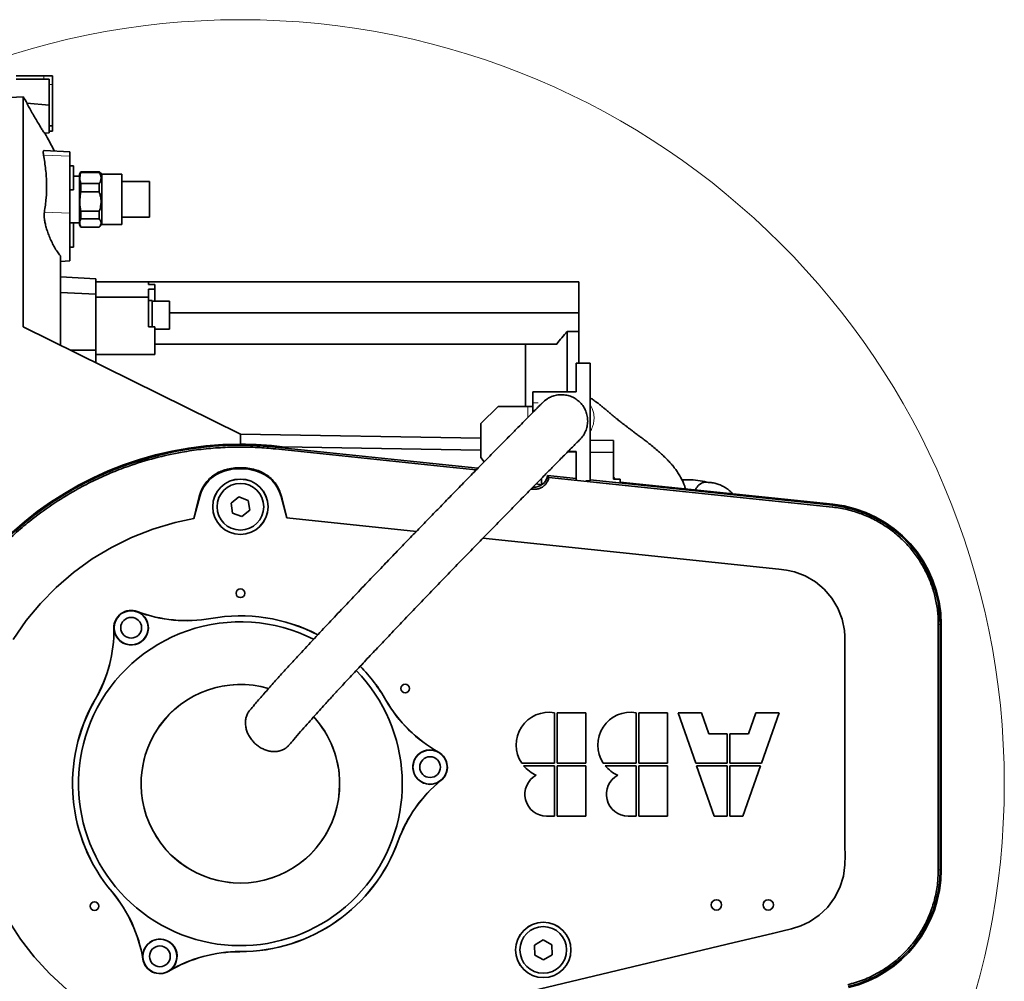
# Model space of a CAD drawing. Header units: millimetres. Extents: x 0 to 11920, y 0 to 8400.
# Tile 107 of 120: x 10679 to 11248, y 3755 to 4310. Entities that reach past the tile are written whole.
import ezdxf

# ---------------------------------------------------------------- set-up
doc = ezdxf.new("R2010")
doc.units = ezdxf.units.MM
doc.header["$LTSCALE"] = 20

msp = doc.modelspace()

# ---------------------------------------------------------------- linework, layer by layer
at = {"color": 7, "linetype": 'Continuous', "lineweight": 35}
for p, q in [((10692.683215, 4277.635074), (10676.683215, 4277.635074)), ((10692.683215, 4275.635074), (10676.683215, 4275.635074)), ((10692.683215, 4277.635074), (10697.683215, 4277.635074)), ((10692.683215, 4275.635074), (10695.683215, 4275.635074)), ((10695.683215, 4272.635074), (10695.683215, 4275.635074)), ((10695.683215, 4256.610034), (10695.683215, 4272.635074)), ((10697.683215, 4272.635074), (10697.683215, 4277.635074)), ((10697.683215, 4248.635074), (10697.683215, 4272.635074)), ((10680.683215, 4265.416938), (10646.683215, 4263.635074)), ((10680.683215, 4265.416938), (10680.683215, 4132.635074)), ((10695.683215, 4260.684938), (10682.79683, 4261.81235)), ((10695.683215, 4248.660113), (10695.683215, 4256.610034)), ((10695.683215, 4244.58521), (10693.073166, 4244.35686)), ((10695.683215, 4248.635074), (10695.683215, 4248.660113)), ((10695.683215, 4248.635074), (10697.683215, 4248.635074)), ((10695.683215, 4248.601414), (10695.683215, 4248.635074)), ((10695.683215, 4245.668733), (10695.683215, 4248.601414)), ((10695.683215, 4245.635074), (10695.683215, 4245.668733)), ((10695.683215, 4244.58521), (10695.683215, 4245.635074)), ((10697.683215, 4245.635074), (10695.683215, 4245.635074)), ((10697.683215, 4248.635074), (10697.683215, 4245.635074)), ((10707.683215, 4233.635074), (10692.878801, 4234.41094)), ((10707.683215, 4233.635074), (10707.683215, 4231.154215)), ((10707.683215, 4231.154215), (10707.683215, 4198.154215)), ((10709.683215, 4225.635074), (10707.683215, 4225.635074)), ((10709.683215, 4225.635074), (10709.683215, 4211.635074)), ((10713.992617, 4222.135074), (10713.183215, 4220.73315)), ((10724.683215, 4222.135074), (10713.992617, 4222.135074)), ((10713.992617, 4222.135074), (10713.992617, 4221.652404)), ((10713.992617, 4221.652404), (10724.683215, 4221.652404)), ((10726.150571, 4220.667718), (10724.683215, 4222.135074)), ((10724.683215, 4221.652404), (10724.683215, 4222.135074)), ((10713.183215, 4219.635074), (10709.683215, 4219.635074)), ((10713.183215, 4220.73315), (10713.183215, 4191.536998)), ((10713.992617, 4215.349452), (10713.992617, 4210.515966)), ((10724.683215, 4215.349452), (10713.992617, 4215.349452)), ((10724.683215, 4210.515966), (10724.683215, 4215.349452)), ((10737.683215, 4220.667718), (10726.150571, 4220.667718)), ((10726.150571, 4220.667718), (10726.150571, 4193.021042)), ((10737.683215, 4220.667718), (10737.683215, 4191.602429)), ((10753.683215, 4216.441922), (10737.683215, 4216.441922)), ((10753.683215, 4216.441922), (10753.683215, 4195.828225)), ((10707.683215, 4211.635074), (10709.683215, 4211.635074)), ((10713.992617, 4210.515966), (10724.683215, 4210.515966)), ((10707.683215, 4198.154215), (10707.683215, 4170.635074)), ((10724.683215, 4199.414358), (10713.992617, 4199.414358)), ((10713.992617, 4199.414358), (10713.992617, 4194.998636)), ((10724.683215, 4194.998636), (10724.683215, 4199.414358)), ((10709.683215, 4192.635074), (10707.683215, 4192.635074)), ((10709.683215, 4192.635074), (10713.183215, 4192.635074)), ((10709.683215, 4192.635074), (10709.683215, 4178.635074)), ((10713.992617, 4194.998636), (10724.683215, 4194.998636)), ((10726.150571, 4193.021042), (10726.150571, 4191.602429)), ((10737.683215, 4195.828225), (10753.683215, 4195.828225)), ((10713.183215, 4191.536998), (10713.992617, 4190.135074)), ((10713.992617, 4190.19998), (10713.992617, 4190.135074)), ((10724.683215, 4190.19998), (10713.992617, 4190.19998)), ((10713.992617, 4190.135074), (10724.683215, 4190.135074)), ((10724.683215, 4190.135074), (10726.150571, 4191.602429)), ((10724.683215, 4190.135074), (10724.683215, 4190.19998)), ((10726.150571, 4191.602429), (10737.683215, 4191.602429)), ((10707.683215, 4178.635074), (10709.683215, 4178.635074)), ((10702.183215, 4122.01356), (10702.183215, 4173.600611)), ((10702.183215, 4170.346831), (10707.683215, 4170.635074)), ((10702.183215, 4161.423317), (10722.683215, 4160.348957)), ((10722.683215, 4151.44977), (10722.683215, 4160.348957)), ((10753.183215, 4158.635074), (10722.683215, 4158.635074)), ((10753.183215, 4157.027379), (10753.183215, 4158.635074)), ((10753.183215, 4158.635074), (11001.683215, 4158.635074)), ((11001.683215, 4158.635074), (11001.683215, 4140.635074)), ((10753.183215, 4157.027379), (10756.683215, 4157.027379)), ((10753.183215, 4154.382865), (10756.683215, 4154.382865)), ((10753.183215, 4154.382865), (10753.183215, 4149.759429)), ((10756.683215, 4157.027379), (10756.683215, 4154.382865)), ((10756.683215, 4147.480752), (10756.683215, 4154.382865)), ((10702.183215, 4152.326981), (10722.683215, 4151.44977)), ((10722.683215, 4119.03158), (10722.683215, 4151.44977)), ((10753.183215, 4149.759429), (10722.683215, 4149.759429)), ((10753.183215, 4149.759429), (10753.183215, 4132.504534)), ((10755.183215, 4147.845752), (10753.183215, 4147.845752)), ((10755.183215, 4132.504534), (10755.183215, 4147.845752)), ((10765.183215, 4147.480752), (10755.183215, 4147.480752)), ((10765.183215, 4131.210752), (10765.183215, 4147.480752)), ((11001.683215, 4140.635074), (10765.183215, 4140.635074)), ((11001.683215, 4140.635074), (11001.683215, 4129.823308)), ((10680.683215, 4132.635074), (10806.183215, 4070.635074)), ((10753.183215, 4132.504534), (10756.683215, 4132.504534)), ((10756.683215, 4132.504534), (10756.683215, 4122.635074)), ((10756.683215, 4131.210752), (10765.183215, 4131.210752)), ((10994.932648, 4129.823308), (10994.932648, 4094.966993)), ((10994.932648, 4129.823308), (11001.683215, 4129.823308)), ((11001.683215, 4129.823308), (11001.683215, 4111.632748)), ((10708.014455, 4119.132788), (10722.683215, 4119.03158)), ((10722.683215, 4111.88607), (10722.683215, 4119.03158)), ((10756.683215, 4122.635074), (10756.683215, 4116.635074)), ((10970.932648, 4122.635074), (10756.683215, 4122.635074)), ((10970.932648, 4086.632748), (10970.932648, 4122.635074)), ((10970.932648, 4122.635074), (10988.932648, 4122.635074)), ((10756.683215, 4116.635074), (10722.683215, 4116.635074)), ((11000.186043, 4094.966993), (11000.186043, 4111.632748)), ((11000.186043, 4111.632748), (11008.186043, 4111.632748)), ((11008.186043, 4043.632748), (11008.186043, 4111.632748)), ((10975.186043, 4088.632748), (10975.186043, 4094.966993)), ((11000.186043, 4094.966993), (10975.186043, 4094.966993)), ((10945.186043, 4076.632748), (10955.186043, 4086.632748)), ((10955.186043, 4086.632748), (10972.186043, 4086.632748)), ((10975.186043, 4086.632748), (10972.186043, 4086.632748)), ((10975.186043, 4083.162914), (10975.186043, 4088.632748)), ((10945.186043, 4057.057933), (10945.186043, 4076.632748)), ((10806.183215, 4070.635074), (10806.183215, 4064.78033)), ((10945.186043, 4068.20877), (10806.183215, 4070.635074)), ((10826.502866, 4063.10017), (10943.409729, 4050.884576)), ((10945.186043, 4061.291121), (10830.252172, 4063.29798)), ((11021.683215, 4066.873507), (11008.186043, 4067.109101)), ((11021.683215, 4059.955405), (11021.683215, 4066.873507)), ((10946.967958, 4054.513094), (10945.186043, 4057.057933)), ((11000.186043, 4060.330767), (10995.344369, 4060.415307)), ((11000.186043, 4060.632748), (10995.559352, 4060.632748)), ((11000.186043, 4044.214784), (11000.186043, 4060.632748)), ((11021.683215, 4059.955405), (11008.186043, 4060.191079)), ((11021.683215, 4059.955405), (11021.683215, 4044.635074)), ((10980.186043, 4045.049882), (10980.186043, 4041.356369)), ((10984.427328, 4045.540427), (10983.557587, 4046.689528)), ((10983.557587, 4046.689528), (11000.186043, 4044.952021)), ((11021.683215, 4045.739809), (11022.686988, 4044.635074)), ((11025.683215, 4044.635074), (11021.683215, 4044.635074)), ((11025.683215, 4042.912648), (11025.683215, 4044.635074)), ((10974.103983, 4038.864193), (10975.161259, 4038.753718)), ((10980.186043, 4041.356369), (10977.042391, 4041.854274)), ((11008.186043, 4043.632748), (11005.756298, 4043.632748)), ((11008.186043, 4044.116101), (11148.382439, 4029.466985)), ((11025.683215, 4042.912648), (11148.447022, 4030.085062)), ((10782.683215, 4034.589788), (10779.266548, 4021.838613)), ((10805.249412, 4034.33256), (10800.782146, 4030.675119)), ((10810.650481, 4032.292514), (10805.249412, 4034.33256)), ((10832.99491, 4022.230375), (10829.683215, 4034.589788)), ((10800.782146, 4030.675119), (10801.71595, 4024.977633)), ((10811.584285, 4026.595028), (10810.650481, 4032.292514)), ((10801.71595, 4024.977633), (10807.117019, 4022.937588)), ((10807.117019, 4022.937588), (10811.584285, 4026.595028)), ((10832.99491, 4022.230375), (10907.869794, 4014.406701)), ((11210.45703, 3960.568273), (11210.45703, 3818.879213)), ((11211.078472, 3960.568273), (11211.078472, 3818.879213)), ((10987.74331, 3880.542574), (10987.74331, 3909.635074)), ((11005.76581, 3909.635074), (10989.22831, 3909.635074)), ((10989.22831, 3909.635074), (10989.22831, 3880.542574)), ((11005.76581, 3880.542574), (11005.76581, 3909.635074)), ((11034.85831, 3880.542574), (11034.85831, 3909.635074)), ((11036.34331, 3909.635074), (11036.34331, 3880.542574)), ((11052.88081, 3909.635074), (11036.34331, 3909.635074)), ((11052.88081, 3880.542574), (11052.88081, 3909.635074)), ((11059.09081, 3909.635074), (11069.260021, 3880.542574)), ((11072.59081, 3909.635074), (11059.09081, 3909.635074)), ((11076.837813, 3897.485074), (11072.59081, 3909.635074)), ((11103.91081, 3909.635074), (11099.663808, 3897.485074)), ((11117.41081, 3909.635074), (11103.91081, 3909.635074)), ((11107.241599, 3880.542574), (11117.41081, 3909.635074)), ((11087.50831, 3897.485074), (11076.837813, 3897.485074)), ((11087.50831, 3880.542574), (11087.50831, 3897.485074)), ((11099.663808, 3897.485074), (11088.99331, 3897.485074)), ((11088.99331, 3897.485074), (11088.99331, 3880.542574)), ((10968.710275, 3880.542574), (10987.74331, 3880.542574)), ((10989.22831, 3880.542574), (11005.76581, 3880.542574)), ((11015.825275, 3880.542574), (11034.85831, 3880.542574)), ((11036.34331, 3880.542574), (11052.88081, 3880.542574)), ((11069.260021, 3880.542574), (11087.50831, 3880.542574)), ((11088.99331, 3880.542574), (11107.241599, 3880.542574)), ((10987.74331, 3879.057574), (10969.808805, 3879.057574)), ((10987.74331, 3849.965074), (10987.74331, 3879.057574)), ((11005.76581, 3879.057574), (10989.22831, 3879.057574)), ((10989.22831, 3879.057574), (10989.22831, 3849.965074)), ((11005.76581, 3849.965074), (11005.76581, 3879.057574)), ((11034.85831, 3879.057574), (11016.923805, 3879.057574)), ((11034.85831, 3849.965074), (11034.85831, 3879.057574)), ((11036.34331, 3879.057574), (11036.34331, 3849.965074)), ((11052.88081, 3879.057574), (11036.34331, 3879.057574)), ((11052.88081, 3849.965074), (11052.88081, 3879.057574)), ((11069.779099, 3879.057574), (11079.94831, 3849.965074)), ((11087.50831, 3879.057574), (11069.779099, 3879.057574)), ((11087.50831, 3849.965074), (11087.50831, 3879.057574)), ((11088.99331, 3879.057574), (11088.99331, 3849.965074)), ((11106.722521, 3879.057574), (11088.99331, 3879.057574)), ((11096.55331, 3849.965074), (11106.722521, 3879.057574)), ((10983.08581, 3849.965074), (10987.74331, 3849.965074)), ((10989.22831, 3849.965074), (11005.76581, 3849.965074)), ((11030.20081, 3849.965074), (11034.85831, 3849.965074)), ((11036.34331, 3849.965074), (11052.88081, 3849.965074)), ((11079.94831, 3849.965074), (11087.50831, 3849.965074)), ((11088.99331, 3849.965074), (11096.55331, 3849.965074)), ((10981.05528, 3778.407159), (10976.120475, 3775.410321)), ((10986.11802, 3775.631912), (10981.05528, 3778.407159)), ((10976.120475, 3775.410321), (10976.248411, 3769.638236)), ((10986.245956, 3769.859827), (10986.11802, 3775.631912)), ((10976.248411, 3769.638236), (10981.311151, 3766.862989)), ((10981.311151, 3766.862989), (10986.245956, 3769.859827))]:
    msp.add_line(p, q, dxfattribs=at)
at = {"color": 8, "linetype": 'Continuous', "lineweight": 18}
for p, q in [((10692.683215, 4275.635074), (10692.683215, 4277.635074)), ((10697.683215, 4272.635074), (10695.683215, 4272.635074)), ((10707.683215, 4231.154215), (10692.449318, 4231.820546)), ((10707.683215, 4198.154215), (10692.961228, 4198.798155)), ((10972.186043, 4086.632748), (10972.186043, 4080.1294)), ((10978.186043, 4088.632748), (10975.186043, 4088.632748)), ((11008.186043, 4087.764364), (11009.456132, 4085.306747)), ((10826.393487, 4062.053379), (10826.502866, 4063.10017)), ((10796.828866, 4049.237298), (10796.671078, 4049.753494)), ((10815.537565, 4049.237298), (10815.694313, 4049.75009)), ((10975.161259, 4038.753718), (10975.292767, 4040.012287)), ((10782.683215, 4034.589788), (10782.459571, 4034.649714)), ((10829.683215, 4034.589788), (10829.898507, 4034.647476)), ((11148.273066, 4028.420249), (11148.382439, 4029.466985)), ((10746.622424, 3968.041049), (10746.64102, 3968.090001)), ((10789.131117, 3964.071282), (10789.121906, 3964.122831)), ((11209.410812, 3960.568273), (11210.45703, 3960.568273)), ((10733.143144, 3958.602756), (10733.090784, 3958.602024)), ((10722.334676, 3917.299911), (10722.289386, 3917.326197)), ((10890.25247, 3916.91762), (10890.297879, 3916.943699)), ((10920.617549, 3886.90579), (10920.643095, 3886.951501)), ((10922.051711, 3870.513244), (10922.084807, 3870.472664)), ((10897.359446, 3835.684521), (10897.408693, 3835.666723)), ((11209.410808, 3818.879213), (11210.45703, 3818.879213)), ((10732.059084, 3806.149419), (10732.019047, 3806.115668)), ((10805.9625, 3771.68769), (10805.962381, 3771.635325)), ((10749.875511, 3767.350928), (10749.82382, 3767.342557)), ((10764.788953, 3760.396676), (10764.815767, 3760.351697))]:
    msp.add_line(p, q, dxfattribs=at)
at = {"color": 7, "linetype": 'Continuous', "lineweight": 35, "flags": 128}
for points in [[(10826.393487, 4062.053379), (10927.278038, 4051.511954), (10942.469302, 4049.924619)], [(10984.427328, 4045.540427), (11037.775549, 4039.966073), (11093.024304, 4034.193133), (11120.648682, 4031.306662), (11148.273066, 4028.420249)], [(10674.832514, 3951.956487), (10682.435563, 3962.880799), (10690.686037, 3972.826868), (10699.732218, 3982.055038), (10709.809225, 3990.731423), (10720.588806, 3998.517721), (10731.674216, 4005.177876), (10743.273837, 4010.895827), (10755.664711, 4015.751824), (10768.424881, 4019.532439), (10779.266548, 4021.838613), (10779.266548, 4021.838613)], [(10946.250886, 4010.396262), (11025.364231, 4002.129711), (11108.047041, 3993.490188), (11117.196937, 3992.534115), (11121.778725, 3991.962858), (11126.287335, 3991.008639), (11132.513051, 3988.689102), (11138.427696, 3985.260738), (11143.534398, 3981.010909), (11147.980489, 3975.817877), (11151.392548, 3970.116977), (11153.869132, 3963.744768), (11155.20125, 3957.236907), (11155.44339, 3953.835153), (11155.483215, 3950.421357), (11155.483215, 3888.076874), (11155.483215, 3868.635074), (11155.483215, 3843.276637), (11155.483215, 3832.509037), (11155.52533, 3827.123576), (11155.433751, 3821.741437), (11154.552181, 3815.160972), (11152.523005, 3808.637573), (11149.514739, 3802.719144), (11145.441739, 3797.234732), (11140.642694, 3792.642779), (11134.981808, 3788.813267), (11129.910682, 3786.482754), (11124.565991, 3784.773565), (11119.082093, 3783.421344), (11113.593345, 3782.161739), (11091.446065, 3776.869638), (10920.903897, 3736.118523)], [(11209.410812, 3960.568273), (11209.410806, 3909.851263), (11209.410808, 3818.879213)], [(10705.851836, 3749.767931), (10696.063736, 3758.775191), (10687.079318, 3768.584156), (10679.184403, 3778.819721), (10672.164478, 3789.674116)]]:
    msp.add_lwpolyline(points, dxfattribs=at)
at = {"color": 7, "linetype": 'Continuous', "lineweight": 18}
msp.add_circle((10806.183215, 3868.635074), 441.347891, dxfattribs=at)
at = {"color": 7, "linetype": 'Continuous', "lineweight": 35}
for centre, radius in [((10806.183215, 4028.635074), 16), ((10806.183215, 4028.635074), 15.960721), ((10806.183215, 4028.635074), 13.5), ((10806.183215, 3978.635074), 2.5), ((10743.089807, 3958.741799), 9.860359), ((10743.089807, 3958.741799), 6), ((10901.44601, 3923.635074), 2.5), ((10915.764632, 3878.222205), 9.860359), ((10915.764632, 3878.222205), 6), ((10721.918327, 3797.928437), 2.5), ((11081.183215, 3798.635074), 3), ((11111.183215, 3798.635074), 3), ((10981.183215, 3772.635074), 16), ((10981.183215, 3772.635074), 15.960721), ((10981.183215, 3772.635074), 13.5), ((10759.695207, 3768.941217), 9.860359), ((10759.695207, 3768.941217), 6)]:
    msp.add_circle(centre, radius, dxfattribs=at)
for centre, radius, start, end in [((10257.279015, 3999.467915), 500, 31.65492631, 32.13378809), ((10257.279015, 3999.467915), 500, 27.98657052, 29.33352715), ((11060.932648, 4068.635074), 90, 137.16657193, 143.13010235), ((10806.183215, 3868.635074), 196.145256, 90, 270), ((10806.183215, 3868.635074), 195.523814, 84.03481284, 283.43885593), ((10806.183215, 3868.635074), 196.145256, 82.95147796, 90), ((10806.183215, 4018.635074), 32, 73.00289274, 106.99710726), ((10802.967658, 4029.154588), 21, 106.99710726, 165), ((10809.398773, 4029.154588), 21, 15, 73.00289274), ((10976.07492, 4047.49772), 7.526186, 264.03481284, 353.83546275), ((11141.183215, 3960.568273), 69.273814, 0, 84.03481284), ((11141.183215, 3960.568273), 69.895256, 0, 84.03481284), ((10743.089807, 3958.741799), 10, 69.19912224, 180.80087776), ((10743.089807, 3958.741799), 9.947635, 180.80087776, 69.19912224), ((10775.050723, 4042.87562), 80.052365, 249.19912224, 280.13044242), ((10775.050723, 4042.87562), 80, 249.19912224, 280.13044242), ((10806.183215, 3868.635074), 97, 62.55868555, 100.13044242), ((10806.183215, 3868.635074), 96.947635, 62.56740486, 100.13044242), ((10806.183215, 3868.635074), 93.525937, 63.15471667, 155), ((10653.0986, 3957.483824), 80, 329.86955758, 0.80087776), ((10653.0986, 3957.483824), 80.052365, 329.86955758, 0.80087776), ((10806.183215, 3868.635074), 96.947635, 29.86955758, 44.43141488), ((10806.183215, 3868.635074), 97, 29.86955758, 44.43276793), ((10806.183215, 3868.635074), 93.525937, 155, 44.33458168), ((10806.183215, 3868.635074), 57.348644, 73.53724287, 0), ((10806.183215, 3868.635074), 97, 149.86955758, 220.13044242), ((10806.183215, 3868.635074), 96.947635, 149.86955758, 220.13044242), ((10959.670798, 3956.785865), 80.052365, 209.86955758, 240.80087776), ((10959.670798, 3956.785865), 80, 209.86955758, 240.80087776), ((10984.43581, 3891.02673), 18.9, 79.92134189, 213.691244), ((11031.55081, 3891.02673), 18.9, 79.92134189, 213.691244), ((10806.183215, 3868.635074), 57.348644, 0, 42.36298111), ((10915.764632, 3878.222205), 9.947635, 60.80087776, 309.19912224), ((10915.764632, 3878.222205), 10, 309.19912224, 60.80087776), ((10984.43581, 3891.02673), 18.9, 219.2931765, 247.34024199), ((11031.55081, 3891.02673), 18.9, 219.2931765, 247.34024199), ((10972.646201, 3808.47633), 80.052365, 129.19912224, 160.13044242), ((10972.646201, 3808.47633), 80, 129.19912224, 160.13044242), ((10983.08581, 3862.520074), 12.555, 118.1922397, 270), ((11030.20081, 3862.520074), 12.555, 118.1922397, 270), ((10806.183215, 3868.635074), 97, 269.86955758, 340.13044242), ((10806.183215, 3868.635074), 96.947635, 269.86955758, 340.13044242), ((11141.183215, 3818.879213), 69.273814, 283.43885593, 0), ((11141.183215, 3818.879213), 69.895256, 283.43885593, 0), ((10670.852722, 3754.553271), 80, 9.19912224, 40.13044242), ((10670.852722, 3754.553271), 80.052365, 9.19912224, 40.13044242), ((10759.695207, 3768.941217), 9.947635, 300.80087776, 189.19912224), ((10805.780249, 3691.635532), 80.052365, 89.86955758, 120.80087776), ((10805.780249, 3691.635532), 80, 89.86955758, 120.80087776), ((10759.695207, 3768.941217), 10, 189.19912224, 300.80087776)]:
    msp.add_arc(centre, radius, start, end, dxfattribs=at)
at = {"color": 8, "linetype": 'Continuous', "lineweight": 18}
for start, end in [(73.43883182, 155), (155, 42.37967346)]:
    msp.add_arc((10806.183215, 3868.635074), 57.528678, start, end, dxfattribs=at)
at = {"color": 7, "linetype": 'Continuous', "lineweight": 35}
for points, knots in [([(10693.073166, 4244.35686), (10693.002688, 4244.433392), (10692.861901, 4244.586274), (10692.090988, 4245.778394), (10690.965288, 4247.592392), (10689.443359, 4250.10768), (10687.939353, 4252.64113), (10686.667459, 4254.813279), (10685.713825, 4256.458199), (10684.832725, 4257.996052), (10683.929034, 4259.596385), (10683.136409, 4261.04208), (10682.784787, 4261.748727), (10682.794181, 4261.798356), (10682.79683, 4261.81235)], [0, 0, 0, 0, 0.088887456, 0.1775624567, 0.2726972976, 0.3808509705, 0.5033331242, 0.5697052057, 0.636053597, 0.7015411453, 0.7669638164, 0.8641399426, 0.9616886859, 1, 1, 1, 1]), ([(10692.449318, 4231.820546), (10692.383834, 4232.221383), (10692.252871, 4233.02303), (10692.284928, 4233.833028), (10692.476609, 4234.338187), (10692.745343, 4234.385089), (10692.878666, 4234.408358)], [0, 0, 0, 0, 0.2510473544, 0.5020783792, 0.7529742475, 1, 1, 1, 1]), ([(10692.961228, 4198.798155), (10693.338555, 4201.511925), (10694.094116, 4206.945992), (10694.289983, 4215.187097), (10693.84693, 4223.486852), (10692.915569, 4229.040381), (10692.449318, 4231.820546)], [0, 0, 0, 0, 0.2484833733, 0.497564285, 0.7484745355, 1, 1, 1, 1]), ([(10713.992617, 4221.652404), (10713.764362, 4220.850483), (10713.302144, 4219.226583), (10713.446677, 4217.097178), (10713.847489, 4215.814052), (10713.992617, 4215.349452)], [0, 0, 0, 0, 0.3836097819, 0.7768146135, 1, 1, 1, 1]), ([(10724.683215, 4215.349452), (10724.965612, 4215.872669), (10725.538654, 4216.93439), (10725.766395, 4218.559772), (10725.493887, 4220.158606), (10724.955943, 4221.149858), (10724.683215, 4221.652404)], [0, 0, 0, 0, 0.2547838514, 0.5170109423, 0.7551335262, 1, 1, 1, 1]), ([(10713.992617, 4210.515966), (10713.764362, 4209.103514), (10713.302144, 4206.243283), (10713.446677, 4202.492689), (10713.847489, 4200.232674), (10713.992617, 4199.414358)], [0, 0, 0, 0, 0.3836097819, 0.7768146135, 1, 1, 1, 1]), ([(10724.683215, 4199.414358), (10724.965612, 4200.335919), (10725.538654, 4202.205964), (10725.766395, 4205.068807), (10725.493887, 4207.884889), (10724.955943, 4209.630814), (10724.683215, 4210.515966)], [0, 0, 0, 0, 0.25478385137, 0.51701094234, 0.75513352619, 1, 1, 1, 1]), ([(10702.183215, 4173.600611), (10701.613914, 4174.313201), (10700.475356, 4175.738327), (10698.83512, 4178.384504), (10697.334725, 4181.21825), (10696.025811, 4184.10515), (10694.893063, 4187.063626), (10694.000237, 4189.884344), (10693.35714, 4192.511738), (10692.968262, 4194.787078), (10692.815518, 4196.734366), (10692.847586, 4198.011981), (10692.937252, 4198.632291), (10692.961228, 4198.798155)], [0, 0, 0, 0, 0.1183493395, 0.236689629, 0.3409057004, 0.4450670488, 0.5435576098, 0.6419693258, 0.7293040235, 0.8165916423, 0.8941456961, 0.9716956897, 1, 1, 1, 1]), ([(10713.992617, 4194.998636), (10713.909458, 4194.808144), (10713.568298, 4194.026642), (10713.303065, 4192.613223), (10713.558876, 4191.194906), (10713.907814, 4190.394503), (10713.992617, 4190.19998)], [0, 0, 0, 0, 0.1204217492, 0.494036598, 0.8770352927, 1, 1, 1, 1]), ([(10724.683215, 4190.19998), (10724.849202, 4190.421215), (10725.249011, 4190.954101), (10725.635071, 4191.836301), (10725.734822, 4192.864451), (10725.446598, 4193.935786), (10724.9397, 4194.641535), (10724.683215, 4194.998636)], [0, 0, 0, 0, 0.1424461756, 0.343107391, 0.5479262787, 0.771256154, 1, 1, 1, 1]), ([(10980.476178, 4088.489695), (10981.4525, 4089.396866), (10982.915092, 4090.755867), (10985.556745, 4092.155786), (10988.065243, 4093.035292), (10991.034188, 4093.449754), (10994.033622, 4093.281657), (10996.941313, 4092.530834), (10999.647152, 4091.22498), (11002.038178, 4089.419241), (11004.030793, 4087.177395), (11005.542335, 4084.59137), (11006.517589, 4081.755037), (11006.916721, 4078.784385), (11006.7274, 4075.791268), (11005.948588, 4072.899302), (11004.651813, 4070.188627), (11003.378663, 4068.656939), (11002.743897, 4067.893272)], [0, 0, 0, 0, 0.0833771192, 0.1249043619, 0.1872335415, 0.2498114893, 0.3123272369, 0.375159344, 0.4376106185, 0.5002383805, 0.5625375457, 0.6251978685, 0.6875557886, 0.7501065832, 0.8126766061, 0.8750233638, 0.9376892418, 1, 1, 1, 1]), ([(11063.337772, 4038.978125), (11063.129789, 4039.67707), (11062.625785, 4041.370829), (11061.679429, 4043.547146), (11060.483274, 4045.921852), (11058.991205, 4048.359033), (11057.394485, 4050.592253), (11055.870812, 4052.479059), (11054.625126, 4053.904073), (11053.466269, 4055.156049), (11052.288342, 4056.364939), (11050.781718, 4057.841849), (11048.842471, 4059.638424), (11046.383262, 4061.78191), (11043.774174, 4063.939715), (11041.213404, 4065.976868), (11038.935008, 4067.741834), (11036.845446, 4069.333765), (11034.826468, 4070.855923), (11032.894098, 4072.305715), (11031.216474, 4073.565501), (11029.808059, 4074.627623), (11028.506287, 4075.615564), (11027.229337, 4076.593597), (11026.088296, 4077.479901), (11025.038131, 4078.307154), (11023.928382, 4079.195419), (11022.728922, 4080.174104), (11021.567372, 4081.141212), (11020.531575, 4082.017211), (11019.618314, 4082.79654), (11018.55067, 4083.710168), (11017.272357, 4084.799568), (11015.799808, 4086.035629), (11014.300694, 4087.259344), (11012.893057, 4088.359978), (11011.659297, 4089.272445), (11010.580353, 4090.023149), (11009.645877, 4090.628205), (11008.845953, 4091.1228), (11008.36032, 4091.388625), (11008.186043, 4091.48402)], [0, 0, 0, 0, 0.015720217, 0.0380948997, 0.063011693, 0.0907613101, 0.1197558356, 0.1427072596, 0.1610816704, 0.1789615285, 0.1970794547, 0.2158904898, 0.2490990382, 0.2873098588, 0.3292804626, 0.3678945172, 0.4017300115, 0.4312997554, 0.4636596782, 0.4975867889, 0.5252407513, 0.5464253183, 0.571656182, 0.596445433, 0.6185498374, 0.6391856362, 0.6626171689, 0.6891380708, 0.7180469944, 0.7419434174, 0.7612425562, 0.7831334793, 0.8103168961, 0.8407235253, 0.8749334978, 0.9066302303, 0.9340533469, 0.9573995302, 0.9768508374, 0.9916925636, 1, 1, 1, 1]), ([(10980.44654, 4088.460725), (10980.426163, 4088.441742), (10980.383184, 4088.401702), (10979.771648, 4087.788523), (10978.850035, 4086.861278), (10977.599077, 4085.600114), (10976.076921, 4084.063442), (10974.364298, 4082.332715), (10972.243447, 4080.188001), (10969.421507, 4077.332104), (10965.533822, 4073.39285), (10960.928667, 4068.720432), (10955.576811, 4063.282323), (10949.538343, 4057.136275), (10942.970238, 4050.438739), (10936.071656, 4043.390131), (10928.975774, 4036.124411), (10922.092963, 4029.060699), (10915.497493, 4022.276385), (10909.241445, 4015.826764), (10903.005303, 4009.382275), (10896.627093, 4002.774115), (10889.832563, 3995.714391), (10882.356329, 3987.919391), (10874.527603, 3979.721687), (10866.473647, 3971.245589), (10858.33161, 3962.626728), (10849.885224, 3953.620057), (10842.27757, 3945.431242), (10835.620911, 3938.193616), (10829.959601, 3931.976526), (10824.442567, 3925.842118), (10819.192396, 3919.900443), (10814.86045, 3914.915267), (10812.576156, 3912.188331), (10811.70778, 3911.151685)], [0, 0, 0, 0, 0.0206430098, 0.0435408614, 0.0640940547, 0.0823949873, 0.1037116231, 0.1217688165, 0.1366120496, 0.1629899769, 0.1912029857, 0.2214806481, 0.2540194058, 0.288976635, 0.3250760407, 0.3613078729, 0.3975615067, 0.4337105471, 0.4645121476, 0.4950548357, 0.5252574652, 0.5550926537, 0.5872218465, 0.6231217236, 0.6626349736, 0.6999880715, 0.7397080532, 0.7815288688, 0.8251480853, 0.855077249, 0.8855865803, 0.9166286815, 0.9481969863, 0.9803070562, 1, 1, 1, 1]), ([(10834.46258, 3891.100007), (10835.321255, 3892.128397), (10837.309704, 3894.509857), (10840.803777, 3898.547957), (10844.580717, 3902.848315), (10848.259982, 3906.978863), (10851.685488, 3910.785711), (10854.725609, 3914.137496), (10857.215093, 3916.866794), (10859.378645, 3919.229159), (10861.475661, 3921.511033), (10864.845333, 3925.165355), (10869.758394, 3930.462755), (10876.149932, 3937.302635), (10882.985111, 3944.569327), (10890.060681, 3952.048248), (10897.487205, 3959.856981), (10905.077704, 3967.800882), (10912.754293, 3975.801492), (10920.46699, 3983.80982), (10928.59115, 3992.217068), (10937.05664, 4000.948667), (10945.737582, 4009.874087), (10954.022029, 4018.36763), (10961.737743, 4026.258177), (10968.769884, 4033.433772), (10974.123159, 4038.885586), (10978.035175, 4042.864422), (10980.744845, 4045.618119), (10983.278315, 4048.190755), (10985.726872, 4050.675351), (10988.222951, 4053.206251), (10990.850789, 4055.868582), (10993.563459, 4058.614492), (10996.237238, 4061.318666), (10998.490878, 4063.596085), (11000.281024, 4065.4041), (11001.58638, 4066.722029), (11002.503236, 4067.647378), (11002.661975, 4067.809568), (11002.743897, 4067.893272)], [0, 0, 0, 0, 0.0199524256, 0.0462041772, 0.0699059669, 0.0909951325, 0.1113584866, 0.1280949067, 0.1410413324, 0.1514503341, 0.1623671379, 0.1739186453, 0.2037237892, 0.2372692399, 0.2694237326, 0.3043310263, 0.340270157, 0.3767059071, 0.4135133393, 0.4505602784, 0.4877106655, 0.5309984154, 0.5740257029, 0.6161223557, 0.6560264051, 0.693665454, 0.7290745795, 0.7459714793, 0.7623463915, 0.7782173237, 0.7936273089, 0.8103721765, 0.8295483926, 0.8511355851, 0.8751381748, 0.9016092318, 0.9232682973, 0.9468366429, 0.9725633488, 1, 1, 1, 1]), ([(10851.379673, 3679.489281), (10846.10814, 3678.362973), (10835.565074, 3676.110358), (10821.147811, 3674.588464), (10808.372704, 3674.06916), (10797.277504, 3674.26343), (10784.524631, 3675.209348), (10770.187815, 3677.29704), (10756.072573, 3680.561443), (10743.847177, 3684.313127), (10733.44158, 3688.165982), (10721.720811, 3693.280729), (10708.883067, 3699.995956), (10696.643922, 3707.748816), (10686.349377, 3715.335785), (10677.805523, 3722.415831), (10668.43851, 3731.121921), (10658.547387, 3741.707883), (10649.564558, 3753.074644), (10642.3618, 3763.641238), (10636.64325, 3773.150029), (10630.685956, 3784.465834), (10624.856237, 3797.729262), (10620.142122, 3811.429069), (10616.842863, 3823.78455), (10614.594032, 3834.65054), (10612.718209, 3847.300466), (10611.607455, 3861.745719), (10611.693735, 3876.233251), (10612.670176, 3888.983951), (10614.144781, 3899.981465), (10616.561792, 3912.539169), (10620.29511, 3926.538016), (10625.172159, 3940.180712), (10630.31424, 3951.88981), (10635.346118, 3961.7796), (10641.783674, 3972.829386), (10649.940159, 3984.803157), (10659.057795, 3996.062147), (10667.785546, 4005.408814), (10675.807088, 4013.075279), (10685.539154, 4021.371306), (10697.199342, 4029.970359), (10709.530113, 4037.576838), (10720.859947, 4043.507868), (10730.967229, 4048.087081), (10742.89681, 4052.694022), (10756.745865, 4056.948595), (10770.898973, 4060.04493), (10783.552964, 4061.89052), (10794.606046, 4062.868598), (10805.450223, 4063.197356), (10816.06134, 4062.972414), (10822.946176, 4062.360014), (10826.393487, 4062.053379)], [0, 0, 0, 0, 0.02388516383, 0.04777032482, 0.06415470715, 0.08055244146, 0.09693682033, 0.12082169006, 0.14470656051, 0.16109072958, 0.17748825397, 0.19387242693, 0.21775761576, 0.24164280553, 0.2580272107, 0.27442496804, 0.29080936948, 0.3146940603, 0.33857874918, 0.3549627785, 0.37136016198, 0.3877441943, 0.41162961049, 0.43551502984, 0.45189959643, 0.46829751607, 0.48468207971, 0.50856685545, 0.53245162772, 0.54883571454, 0.56523315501, 0.58161724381, 0.60550272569, 0.62938821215, 0.64577282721, 0.66217079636, 0.6785554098, 0.70244019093, 0.72632496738, 0.74270906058, 0.75910650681, 0.7754906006, 0.7993759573, 0.82326131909, 0.83964584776, 0.85604373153, 0.87242826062, 0.89631301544, 0.92019776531, 0.93658184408, 0.95297927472, 0.96936335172, 0.98465989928, 1, 1, 1, 1]), ([(10815.694313, 4049.75009), (10814.349718, 4050.115603), (10811.622897, 4050.856858), (10807.320223, 4051.275988), (10802.960431, 4051.136403), (10799.403162, 4050.546776), (10797.348699, 4049.950246), (10796.671078, 4049.753494)], [0, 0, 0, 0, 0.2190053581, 0.4441399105, 0.6632477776, 0.8889294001, 1, 1, 1, 1]), ([(10796.671078, 4049.753494), (10795.628311, 4049.373895), (10793.506952, 4048.601657), (10790.750285, 4046.910819), (10788.331531, 4044.924654), (10785.95881, 4042.29325), (10783.782902, 4038.888053), (10782.905573, 4036.078162), (10782.459571, 4034.649714)], [0, 0, 0, 0, 0.1383341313, 0.281420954, 0.4195224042, 0.5605316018, 0.776590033, 1, 1, 1, 1]), ([(10829.898507, 4034.647476), (10829.486109, 4035.984341), (10828.649352, 4038.69684), (10826.532282, 4042.124396), (10823.995789, 4044.985289), (10821.398509, 4047.061703), (10818.609616, 4048.697396), (10816.674492, 4049.396155), (10815.694313, 4049.75009)], [0, 0, 0, 0, 0.2083951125, 0.4228333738, 0.5811453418, 0.7434651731, 0.8700600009, 1, 1, 1, 1]), ([(10975.161259, 4038.753718), (10975.92182, 4038.734778), (10977.439491, 4038.696984), (10979.759899, 4039.432875), (10981.582044, 4040.615086), (10982.902612, 4042.056655), (10983.89641, 4043.637073), (10984.23037, 4044.834329), (10984.427328, 4045.540427)], [0, 0, 0, 0, 0.147211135, 0.2937545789, 0.4991964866, 0.6447251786, 0.7904716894, 1, 1, 1, 1]), ([(11075.744369, 4042.754772), (11075.693547, 4042.771108), (11073.970175, 4043.325057), (11070.372305, 4043.879334), (11065.605937, 4044.391237), (11062.560817, 4044.214932), (11061.3452, 4044.144551)], [0, 0, 0, 0, 0.0107290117, 0.3638142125, 0.7460333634, 1, 1, 1, 1]), ([(11075.193629, 4042.790161), (11075.168867, 4042.79489), (11074.679335, 4042.888374), (11073.707747, 4042.698228), (11072.350925, 4042.192532), (11071.088727, 4041.278596), (11070.000571, 4040.028334), (11069.319707, 4039.028668), (11069.076494, 4038.416021), (11069.062186, 4038.379981)], [0, 0, 0, 0, 0.01044093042, 0.2064106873, 0.40164063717, 0.59722991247, 0.79240423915, 0.98778777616, 1, 1, 1, 1]), ([(11090.4583, 4036.144302), (11090.315718, 4036.308922), (11089.824595, 4036.875956), (11088.79923, 4037.859812), (11087.231926, 4039.139029), (11085.350698, 4040.323991), (11083.196523, 4041.341536), (11080.806047, 4042.132015), (11078.009431, 4042.69842), (11075.986961, 4042.770013), (11074.918678, 4042.807828)], [0, 0, 0, 0, 0.0363601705, 0.1252428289, 0.2370638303, 0.3762574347, 0.5029115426, 0.6489065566, 0.8145500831, 1, 1, 1, 1]), ([(10782.459571, 4034.649714), (10781.943213, 4032.565932), (10780.909417, 4028.394013), (10779.814552, 4024.025266), (10779.266548, 4021.838613)], [0, 0, 0, 0, 0.4994781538, 1, 1, 1, 1]), ([(10832.99491, 4022.230375), (10832.464373, 4024.346002), (10831.402045, 4028.582258), (10830.400081, 4032.624146), (10829.898507, 4034.647476)], [0, 0, 0, 0, 0.4994097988, 1, 1, 1, 1]), ([(11148.273066, 4028.420249), (11151.128739, 4028.012816), (11156.851723, 4027.196288), (11165.147867, 4024.615196), (11172.77488, 4021.231346), (11179.635125, 4017.091571), (11185.733864, 4012.422941), (11191.278007, 4007.104609), (11196.174691, 4001.184693), (11200.384631, 3994.75894), (11203.855825, 3987.90504), (11206.519944, 3980.697413), (11208.355628, 3973.240455), (11209.281979, 3966.487294), (11209.374183, 3962.251107), (11209.410812, 3960.568273)], [0, 0, 0, 0, 0.0864187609, 0.1731897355, 0.2596085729, 0.3361780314, 0.4129916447, 0.4895611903, 0.5661393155, 0.6429615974, 0.7195396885, 0.7961209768, 0.8729464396, 0.949527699, 1, 1, 1, 1]), ([(10810.376355, 3897.906695), (10810.088773, 3898.667712), (10809.505207, 3900.211983), (10809.11722, 3902.560803), (10809.101005, 3904.875268), (10809.478952, 3907.072605), (10810.278387, 3909.094123), (10811.043659, 3910.46186), (10811.634491, 3911.054421), (10811.720165, 3911.140344)], [0, 0, 0, 0, 0.1592662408, 0.3231858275, 0.4824397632, 0.6462369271, 0.8068098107, 0.9719866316, 1, 1, 1, 1]), ([(10834.419028, 3891.134092), (10834.301183, 3890.969415), (10833.762836, 3890.217125), (10832.483624, 3889.190944), (10830.611312, 3888.107229), (10828.517598, 3887.433132), (10826.254601, 3887.145718), (10823.931305, 3887.261362), (10821.567014, 3887.772596), (10819.277325, 3888.648544), (10817.077669, 3889.880935), (10815.066834, 3891.407114), (10813.269706, 3893.216917), (10811.615806, 3895.368774), (10810.813454, 3897.011683), (10810.376355, 3897.906695)], [0, 0, 0, 0, 0.0232576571, 0.1062470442, 0.1864387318, 0.2690100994, 0.3482807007, 0.4299047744, 0.5082316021, 0.5888598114, 0.6666306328, 0.746662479, 0.8243728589, 0.9043231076, 1, 1, 1, 1]), ([(11209.410808, 3818.879213), (11209.301841, 3815.996615), (11209.083461, 3810.219676), (11207.377236, 3801.700393), (11204.80315, 3793.76286), (11201.397411, 3786.509061), (11197.386169, 3779.957588), (11192.671256, 3773.890369), (11187.290577, 3768.406479), (11181.336817, 3763.548514), (11174.339513, 3759.055024), (11166.261907, 3755.133662), (11160.11279, 3753.395522), (11157.038233, 3752.526452)], [0, 0, 0, 0, 0.0948621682, 0.1901107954, 0.2849730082, 0.369039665, 0.4533744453, 0.5374411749, 0.6215062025, 0.7058393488, 0.7899043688, 0.8949521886, 1, 1, 1, 1])]:
    msp.add_open_spline(points, degree=3, knots=knots, dxfattribs=at)
at = {"color": 8, "linetype": 'Continuous', "lineweight": 18}
for points, knots in [([(11009.456132, 4085.306747), (11009.594886, 4084.935619), (11009.872374, 4084.193417), (11010.060154, 4083.423612), (11010.154038, 4083.038738)], [0, 0, 0, 0, 0.5000370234, 1, 1, 1, 1]), ([(11010.508622, 4079.534196), (11010.429551, 4078.441074), (11010.271195, 4076.251892), (11009.41503, 4074.2308), (11008.986372, 4073.218897)], [0, 0, 0, 0, 0.4993284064, 1, 1, 1, 1]), ([(11010.154038, 4083.038738), (11010.264854, 4082.461652), (11010.487151, 4081.304022), (11010.501451, 4080.125311), (11010.508622, 4079.534196)], [0, 0, 0, 0, 0.4985070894, 1, 1, 1, 1]), ([(11008.986372, 4073.218897), (11008.813103, 4072.875272), (11008.569288, 4072.391744), (11008.272046, 4071.939691), (11008.186043, 4071.808896)], [0, 0, 0, 0, 0.7106624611, 1, 1, 1, 1])]:
    msp.add_open_spline(points, degree=3, knots=knots, dxfattribs=at)

doc.saveas('drawing.dxf')
